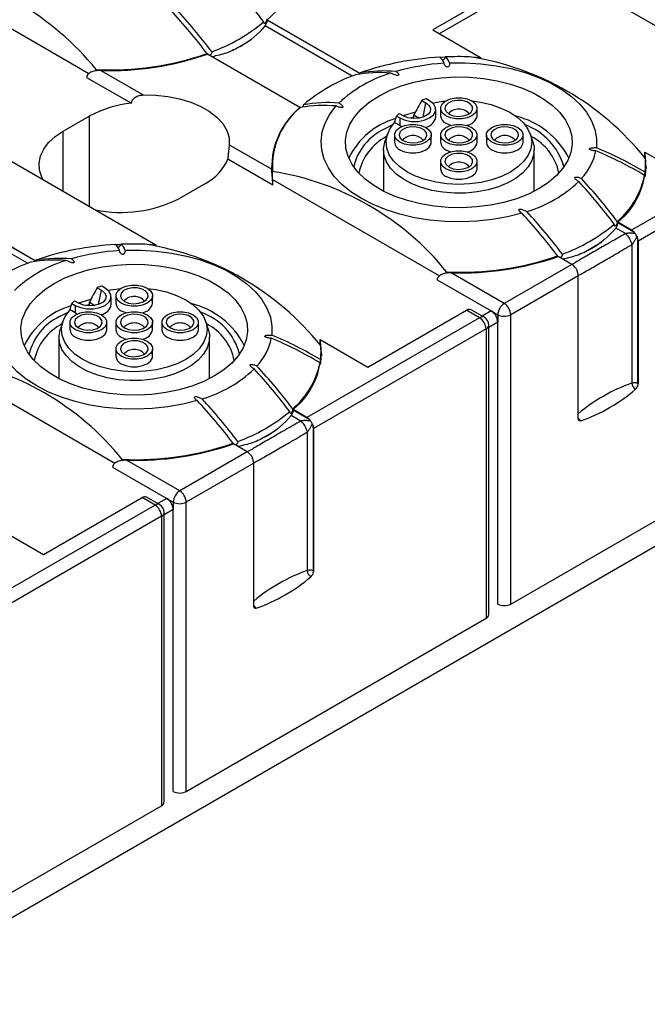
# Model space of a CAD drawing. Header units: millimetres. Extents: x 6 to 273, y 6 to 210.
# Tile 12 of 44: x 57 to 91, y 116 to 169. Entities that reach past the tile are written whole.
import ezdxf

# ---------------------------------------------------------------- set-up
doc = ezdxf.new("R2010")
doc.units = ezdxf.units.MM

msp = doc.modelspace()

# ---------------------------------------------------------------- linework, layer by layer
for p, q in [((84.92, 171.718), (79.546, 168.615)), ((51.715, 171.497), (60.817, 166.242)), ((79.9, 168.411), (85.273, 171.514)), ((88.485, 170.68), (97.587, 165.426)), ((70.521, 169.172), (75.56, 166.263)), ((70.521, 169.145), (70.521, 169.172)), ((75.56, 166.237), (70.521, 169.145)), ((70.413, 168.847), (75.156, 166.109)), ((79.546, 168.615), (82.143, 167.116)), ((67.258, 167.29), (67.248, 167.327)), ((72.307, 164.385), (67.269, 167.294)), ((79.932, 167.126), (80.215, 167.14)), ((81.636, 167.143), (82.143, 167.116)), ((82.143, 167.116), (82.143, 167.088)), ((61.212, 166.451), (61.21, 166.38)), ((61.453, 166.406), (63.763, 165.072)), ((75.56, 166.263), (75.56, 166.237)), ((48.433, 115.546), (136.114, 166.163)), ((60.686, 166.032), (63.133, 164.62)), ((78.935, 164.779), (79.17, 164.643)), ((79.01, 163.862), (79.17, 164.643)), ((79.369, 164.758), (79.189, 164.862)), ((72.307, 164.385), (72.307, 164.373)), ((79.706, 163.88), (79.706, 164.289)), ((79.96, 164.344), (79.96, 163.936)), ((81.96, 163.936), (81.96, 164.344)), ((59.411, 163.094), (60.825, 163.911)), ((60.825, 163.911), (60.825, 159.012)), ((77.743, 163.411), (77.463, 163.572)), ((77.562, 163.923), (77.743, 163.819)), ((77.707, 164.07), (77.942, 163.934)), ((77.743, 163.819), (77.743, 163.411)), ((78.516, 163.864), (78.316, 163.807)), ((78.516, 163.788), (78.516, 163.985)), ((78.516, 163.985), (78.818, 163.811)), ((59.411, 159.829), (59.411, 163.094)), ((77.353, 163.445), (76.894, 163.207)), ((77.743, 163.411), (77.848, 163.357)), ((99.769, 163.145), (90.365, 157.716)), ((54.322, 162.767), (64.465, 156.911)), ((77.066, 162.926), (76.934, 162.533)), ((77.46, 162.901), (77.46, 162.492)), ((79.46, 162.492), (79.46, 162.901)), ((79.96, 162.901), (79.96, 162.492)), ((81.96, 162.492), (81.96, 162.901)), ((82.46, 162.901), (82.46, 162.492)), ((84.46, 162.492), (84.46, 162.901)), ((84.986, 162.533), (84.854, 162.926)), ((100.123, 162.533), (90.718, 157.104)), ((68.459, 162.361), (70.769, 161.028)), ((76.86, 162.084), (76.86, 159.827)), ((85.06, 159.827), (85.06, 162.084)), ((91.091, 161.648), (91.091, 161.95)), ((91.091, 161.95), (93.688, 160.451)), ((68.382, 161.589), (70.829, 160.177)), ((79.96, 161.458), (79.96, 161.049)), ((81.96, 161.049), (81.96, 161.458)), ((70.766, 161.064), (70.79, 161.308)), ((70.79, 161.324), (70.785, 160.896)), ((70.808, 160.559), (70.811, 160.909)), ((91.135, 160.896), (91.13, 161.324)), ((91.131, 161.308), (91.154, 161.064)), ((91.135, 160.856), (91.135, 160.896)), ((70.807, 160.475), (79.909, 155.221)), ((67.154, 160.257), (65.74, 159.441)), ((52.844, 158.967), (57.882, 156.058)), ((57.882, 156.032), (52.844, 158.94)), ((52.735, 158.642), (57.478, 155.904)), ((84.273, 158.727), (84.325, 158.672)), ((90.037, 157.518), (89.504, 157.826)), ((89.613, 158.15), (89.613, 158.124)), ((90.365, 157.716), (89.613, 158.15)), ((89.613, 158.124), (90.489, 157.618)), ((90.696, 157.261), (90.696, 149.36)), ((62.254, 156.921), (62.538, 156.935)), ((63.958, 156.938), (64.465, 156.911)), ((64.465, 156.911), (64.465, 156.883)), ((90.383, 156.92), (90.383, 149.379)), ((90.718, 157.104), (90.718, 149.321)), ((57.882, 156.058), (57.882, 156.032)), ((86.35, 156.268), (86.34, 156.306)), ((87.112, 155.839), (86.361, 156.272)), ((87.112, 155.839), (83.435, 153.716)), ((79.778, 155.011), (82.728, 153.308)), ((80.304, 155.429), (80.302, 155.359)), ((83.435, 153.716), (80.545, 155.384)), ((87.466, 155.226), (83.789, 153.104)), ((87.466, 147.443), (87.466, 155.226)), ((61.257, 154.574), (61.492, 154.438)), ((61.691, 154.553), (61.511, 154.657)), ((61.332, 153.656), (61.492, 154.438)), ((62.028, 153.675), (62.028, 154.084)), ((62.282, 154.139), (62.282, 153.731)), ((64.282, 153.731), (64.282, 154.139)), ((59.885, 153.718), (60.065, 153.614)), ((60.029, 153.865), (60.265, 153.729)), ((60.065, 153.614), (60.065, 153.206)), ((60.639, 153.602), (60.839, 153.659)), ((60.839, 153.583), (60.839, 153.78)), ((60.839, 153.78), (61.14, 153.606)), ((82.341, 152.965), (81.634, 153.373)), ((59.217, 153.001), (59.676, 153.239)), ((60.065, 153.206), (59.785, 153.367)), ((60.065, 153.206), (60.17, 153.152)), ((82.091, 152.94), (72.687, 147.511)), ((76.01, 150.246), (81.384, 153.349)), ((82.091, 152.94), (81.384, 153.349)), ((82.728, 153.308), (82.238, 153.025)), ((82.728, 153.308), (83.081, 153.104)), ((83.081, 153.104), (83.081, 152.695)), ((83.789, 137.344), (83.789, 153.104)), ((59.388, 152.721), (59.257, 152.327)), ((59.782, 152.696), (59.782, 152.287)), ((61.782, 152.287), (61.782, 152.696)), ((62.282, 152.696), (62.282, 152.287)), ((64.282, 152.287), (64.282, 152.696)), ((64.782, 152.696), (64.782, 152.287)), ((66.782, 152.287), (66.782, 152.696)), ((67.308, 152.327), (67.177, 152.721)), ((82.445, 152.328), (73.041, 146.899)), ((82.445, 152.328), (82.445, 136.569)), ((83.081, 152.695), (82.591, 152.412)), ((82.591, 136.773), (82.591, 152.532)), ((83.081, 137.344), (83.081, 152.695)), ((59.182, 151.879), (59.182, 149.622)), ((67.382, 149.622), (67.382, 151.879)), ((62.282, 151.252), (62.282, 150.844)), ((64.282, 150.844), (64.282, 151.252)), ((73.414, 151.443), (73.414, 151.745)), ((73.414, 151.745), (76.01, 150.246)), ((73.457, 150.691), (73.453, 151.119)), ((73.453, 151.103), (73.476, 150.858)), ((73.457, 150.651), (73.457, 150.691)), ((53.129, 150.27), (62.232, 145.015)), ((66.596, 148.522), (66.647, 148.467)), ((72.36, 147.313), (71.827, 147.621)), ((71.936, 147.945), (71.936, 147.919)), ((72.687, 147.511), (71.936, 147.945)), ((71.936, 147.919), (72.812, 147.413)), ((73.018, 147.056), (73.018, 139.155)), ((72.705, 146.714), (72.705, 139.174)), ((73.041, 146.899), (73.041, 139.116)), ((83.789, 137.344), (100.123, 146.774)), ((68.672, 146.063), (68.662, 146.1)), ((69.434, 145.633), (68.683, 146.067)), ((69.434, 145.633), (65.757, 143.511)), ((62.1, 144.806), (65.05, 143.103)), ((62.626, 145.224), (62.624, 145.154)), ((65.757, 143.511), (62.867, 145.179)), ((69.788, 145.021), (66.111, 142.898)), ((69.788, 137.238), (69.788, 145.021)), ((64.414, 142.735), (55.009, 137.306)), ((58.333, 140.041), (63.707, 143.143)), ((64.414, 142.735), (63.707, 143.143)), ((64.664, 142.76), (63.957, 143.168)), ((65.05, 143.103), (64.56, 142.82)), ((65.05, 143.103), (65.404, 142.898)), ((65.404, 142.898), (65.404, 142.49)), ((66.111, 127.139), (66.111, 142.898)), ((64.767, 142.123), (55.363, 136.694)), ((64.767, 142.123), (64.767, 126.364)), ((65.404, 142.49), (64.914, 142.207)), ((64.914, 126.568), (64.914, 142.327)), ((65.404, 127.139), (65.404, 142.49)), ((55.736, 141.54), (58.333, 140.041)), ((66.111, 127.139), (82.445, 136.569)), ((48.433, 116.934), (64.767, 126.364))]:
    msp.add_line(p, q)
at = {"flags": 128}
for points in [[(68.674, 167.514), (69.387, 167.923), (69.659, 168.103)], [(80.455, 166.816), (81.308, 166.821), (82.157, 166.771), (82.99, 166.665), (83.797, 166.505), (84.567, 166.293), (85.29, 166.032), (85.958, 165.726), (86.561, 165.378), (87.092, 164.992), (87.544, 164.575), (87.91, 164.13), (88.187, 163.664), (88.371, 163.183), (88.459, 162.694), (88.45, 162.201)], [(85.327, 159.972), (84.745, 159.676), (84.103, 159.424), (83.413, 159.221), (82.683, 159.069), (81.926, 158.972), (81.154, 158.929), (80.379, 158.944), (79.613, 159.014), (78.868, 159.138), (78.157, 159.316), (77.489, 159.544), (76.877, 159.819), (76.328, 160.135), (75.853, 160.489), (75.458, 160.874), (75.15, 161.285), (74.934, 161.715), (74.813, 162.157), (74.788, 162.604), (74.861, 163.05), (75.03, 163.487), (75.293, 163.908), (75.645, 164.307), (76.081, 164.677), (76.594, 165.013), (77.175, 165.309), (77.817, 165.561), (78.508, 165.764), (79.237, 165.916), (79.994, 166.013), (80.766, 166.055), (81.541, 166.041), (82.307, 165.971), (83.052, 165.846), (83.764, 165.669), (84.431, 165.441), (85.044, 165.166), (85.592, 164.85), (86.067, 164.496), (86.462, 164.111), (86.77, 163.7), (86.986, 163.27), (87.108, 162.828), (87.132, 162.381), (87.059, 161.935), (86.89, 161.498), (86.627, 161.077), (86.275, 160.678), (85.839, 160.308), (85.327, 159.972)], [(63.763, 165.072), (64.442, 165.062), (65.111, 164.993), (65.754, 164.866), (66.357, 164.685), (66.904, 164.452), (67.385, 164.175), (67.787, 163.859), (68.102, 163.511), (68.322, 163.14), (68.442, 162.754), (68.459, 162.361)], [(81.681, 164.744), (82.131, 164.68), (82.713, 164.546), (83.252, 164.361), (83.733, 164.129), (84.145, 163.857), (84.478, 163.55), (84.722, 163.217), (84.873, 162.866), (84.926, 162.505), (84.88, 162.144), (84.736, 161.792), (84.498, 161.458), (84.171, 161.149), (83.765, 160.874), (83.288, 160.639), (82.753, 160.45), (82.173, 160.313), (81.563, 160.23), (80.938, 160.203), (80.314, 160.234), (79.705, 160.321), (79.128, 160.462), (78.597, 160.654), (78.125, 160.892), (77.723, 161.169), (77.403, 161.48), (77.171, 161.816), (77.034, 162.169), (76.995, 162.531), (77.055, 162.891), (77.212, 163.241), (77.463, 163.572), (77.463, 163.572)], [(77.743, 163.819), (78.034, 163.697), (78.376, 163.633), (78.736, 163.633), (79.078, 163.697), (79.369, 163.819), (79.581, 163.987), (79.692, 164.185), (79.692, 164.393), (79.581, 164.59), (79.369, 164.758)], [(79.17, 164.643), (79.343, 164.5), (79.421, 164.332), (79.394, 164.159), (79.267, 164.001), (79.054, 163.878), (78.781, 163.805), (78.48, 163.79), (78.189, 163.835), (77.942, 163.934)], [(79.542, 164.631), (79.664, 164.656), (80.239, 164.744)], [(80.253, 163.936), (80.069, 164.082), (79.972, 164.254), (79.972, 164.434), (80.069, 164.606), (80.253, 164.752), (80.506, 164.858), (80.804, 164.914), (81.117, 164.914), (81.414, 164.858), (81.667, 164.752), (81.851, 164.606), (81.948, 164.434), (81.948, 164.254), (81.851, 164.082), (81.667, 163.936), (81.414, 163.83), (81.117, 163.774), (80.804, 163.774), (80.506, 163.83), (80.253, 163.936)], [(80.424, 164.035), (80.654, 163.944), (80.925, 163.907), (81.201, 163.929), (81.444, 164.007), (81.622, 164.131), (81.711, 164.284), (81.698, 164.444), (81.585, 164.591), (81.388, 164.705), (81.134, 164.77), (80.855, 164.777), (80.591, 164.726), (80.377, 164.623), (80.242, 164.483), (80.203, 164.324), (80.267, 164.167), (80.424, 164.035)], [(84.387, 158.637), (83.602, 158.436), (82.782, 158.289), (81.938, 158.196), (81.081, 158.16), (80.223, 158.18), (79.374, 158.257), (78.546, 158.389), (77.75, 158.575), (76.996, 158.813), (76.293, 159.098), (75.652, 159.428), (75.081, 159.798), (74.586, 160.204), (74.175, 160.639), (73.852, 161.099), (73.623, 161.577), (73.49, 162.067), (73.455, 162.562), (73.518, 163.057), (73.678, 163.544), (73.934, 164.018), (74.282, 164.471)], [(78.588, 164.129), (78.522, 164.112), (77.929, 163.942)], [(58.328, 160.454), (58.253, 160.599), (58.128, 160.978), (58.103, 161.364), (58.178, 161.748), (58.351, 162.121), (58.619, 162.475), (58.975, 162.802), (59.411, 163.094)], [(77.753, 162.493), (77.569, 162.639), (77.472, 162.81), (77.472, 162.991), (77.569, 163.163), (77.753, 163.309), (78.006, 163.415), (78.304, 163.471), (78.617, 163.471), (78.914, 163.415), (79.167, 163.309), (79.351, 163.163), (79.448, 162.991), (79.448, 162.81), (79.351, 162.639), (79.167, 162.493), (78.914, 162.386), (78.617, 162.331), (78.304, 162.331), (78.006, 162.386), (77.753, 162.493)], [(77.924, 162.591), (78.154, 162.501), (78.425, 162.464), (78.701, 162.486), (78.944, 162.564), (79.122, 162.688), (79.211, 162.84), (79.198, 163.001), (79.085, 163.148), (78.888, 163.262), (78.634, 163.327), (78.355, 163.334), (78.091, 163.283), (77.877, 163.18), (77.742, 163.04), (77.703, 162.881), (77.767, 162.724), (77.924, 162.591)], [(80.253, 162.493), (80.069, 162.639), (79.972, 162.81), (79.972, 162.991), (80.069, 163.163), (80.253, 163.309), (80.506, 163.415), (80.804, 163.471), (81.117, 163.471), (81.414, 163.415), (81.667, 163.309), (81.851, 163.163), (81.948, 162.991), (81.948, 162.81), (81.851, 162.639), (81.667, 162.493), (81.414, 162.386), (81.117, 162.331), (80.804, 162.331), (80.506, 162.386), (80.253, 162.493)], [(80.424, 162.591), (80.654, 162.501), (80.925, 162.464), (81.201, 162.486), (81.444, 162.564), (81.622, 162.688), (81.711, 162.84), (81.698, 163.001), (81.585, 163.148), (81.388, 163.262), (81.134, 163.327), (80.855, 163.334), (80.591, 163.283), (80.377, 163.18), (80.242, 163.04), (80.203, 162.881), (80.267, 162.724), (80.424, 162.591)], [(80.253, 163.528), (80.506, 163.421), (80.517, 163.418)], [(82.753, 162.493), (82.569, 162.639), (82.472, 162.81), (82.472, 162.991), (82.569, 163.163), (82.753, 163.309), (83.006, 163.415), (83.304, 163.471), (83.617, 163.471), (83.914, 163.415), (84.167, 163.309), (84.351, 163.163), (84.448, 162.991), (84.448, 162.81), (84.351, 162.639), (84.167, 162.493), (83.914, 162.386), (83.617, 162.331), (83.304, 162.331), (83.006, 162.386), (82.753, 162.493)], [(82.924, 162.591), (83.154, 162.501), (83.425, 162.464), (83.701, 162.486), (83.944, 162.564), (84.122, 162.688), (84.211, 162.84), (84.198, 163.001), (84.085, 163.148), (83.888, 163.262), (83.634, 163.327), (83.355, 163.334), (83.091, 163.283), (82.877, 163.18), (82.742, 163.04), (82.703, 162.881), (82.767, 162.724), (82.924, 162.591)], [(84.986, 162.533), (85.053, 162.224), (85.042, 161.861), (84.935, 161.504), (84.734, 161.159), (84.445, 160.837), (84.073, 160.544), (83.628, 160.287), (83.121, 160.073), (82.562, 159.906), (81.966, 159.79), (81.346, 159.728), (80.717, 159.721), (80.094, 159.771), (79.491, 159.874), (78.923, 160.03), (78.403, 160.234), (77.943, 160.482), (77.553, 160.767), (77.245, 161.084), (77.023, 161.423), (76.894, 161.779), (76.861, 162.142), (76.925, 162.503), (76.934, 162.533)], [(77.753, 162.084), (78.006, 161.978), (78.304, 161.922), (78.617, 161.922), (78.914, 161.978), (79.167, 162.084), (79.351, 162.23), (79.448, 162.402), (79.46, 162.492)], [(82.753, 162.084), (83.006, 161.978), (83.304, 161.922), (83.617, 161.922), (83.914, 161.978), (84.167, 162.084), (84.351, 162.23), (84.448, 162.402), (84.46, 162.492)], [(80.253, 161.049), (80.069, 161.195), (79.972, 161.367), (79.972, 161.548), (80.069, 161.72), (80.253, 161.866), (80.506, 161.972), (80.804, 162.028), (81.117, 162.028), (81.414, 161.972), (81.667, 161.866), (81.851, 161.72), (81.948, 161.548), (81.948, 161.367), (81.851, 161.195), (81.667, 161.049), (81.414, 160.943), (81.117, 160.887), (80.804, 160.887), (80.506, 160.943), (80.253, 161.049)], [(80.253, 162.084), (80.506, 161.978), (80.517, 161.975)], [(80.424, 161.148), (80.654, 161.057), (80.925, 161.021), (81.201, 161.043), (81.444, 161.121), (81.622, 161.245), (81.711, 161.397), (81.698, 161.558), (81.585, 161.705), (81.388, 161.818), (81.134, 161.883), (80.855, 161.891), (80.591, 161.84), (80.377, 161.737), (80.242, 161.597), (80.203, 161.437), (80.267, 161.281), (80.424, 161.148)], [(80.253, 160.641), (80.506, 160.535), (80.804, 160.479), (81.117, 160.479), (81.414, 160.535), (81.667, 160.641), (81.851, 160.787), (81.948, 160.959), (81.96, 161.049)], [(62.778, 156.611), (63.631, 156.616), (64.479, 156.565), (65.312, 156.459), (66.119, 156.3), (66.889, 156.088), (67.613, 155.827), (68.28, 155.521), (68.883, 155.173), (69.414, 154.787), (69.866, 154.369), (70.232, 153.925), (70.509, 153.459), (70.693, 152.978), (70.781, 152.488), (70.772, 151.996)], [(87.765, 156.493), (88.479, 156.902), (88.751, 157.081)], [(67.649, 149.767), (67.067, 149.471), (66.426, 149.219), (65.735, 149.016), (65.005, 148.864), (64.248, 148.767), (63.476, 148.724), (62.701, 148.738), (61.935, 148.808), (61.191, 148.933), (60.479, 149.111), (59.812, 149.339), (59.199, 149.613), (58.651, 149.93), (58.175, 150.284), (57.78, 150.669), (57.473, 151.08), (57.256, 151.51), (57.135, 151.952), (57.111, 152.399), (57.183, 152.845), (57.353, 153.282), (57.615, 153.703), (57.967, 154.102), (58.403, 154.472), (58.916, 154.808), (59.498, 155.104), (60.139, 155.356), (60.83, 155.559), (61.56, 155.711), (62.316, 155.808), (63.088, 155.85), (63.864, 155.836), (64.629, 155.766), (65.374, 155.641), (66.086, 155.464), (66.753, 155.236), (67.366, 154.961), (67.914, 154.645), (68.39, 154.291), (68.784, 153.906), (69.092, 153.495), (69.309, 153.065), (69.43, 152.623), (69.454, 152.175), (69.381, 151.73), (69.212, 151.293), (68.95, 150.872), (68.598, 150.473), (68.162, 150.103), (67.649, 149.767)], [(64.004, 154.539), (64.453, 154.475), (65.036, 154.341), (65.574, 154.156), (66.056, 153.924), (66.468, 153.652), (66.8, 153.345), (67.045, 153.012), (67.195, 152.661), (67.248, 152.3), (67.202, 151.939), (67.058, 151.587), (66.82, 151.252), (66.494, 150.944), (66.087, 150.668), (65.61, 150.434), (65.075, 150.245), (64.495, 150.108), (63.885, 150.024), (63.26, 149.998), (62.636, 150.028), (62.028, 150.115), (61.451, 150.257), (60.919, 150.449), (60.447, 150.687), (60.046, 150.964), (59.725, 151.275), (59.493, 151.611), (59.356, 151.964), (59.317, 152.325), (59.377, 152.686), (59.534, 153.036), (59.785, 153.367), (59.785, 153.367)], [(60.065, 153.614), (60.356, 153.492), (60.698, 153.428), (61.058, 153.428), (61.4, 153.492), (61.691, 153.614), (61.903, 153.782), (62.014, 153.98), (62.014, 154.187), (61.903, 154.385), (61.691, 154.553)], [(61.864, 154.425), (61.986, 154.451), (62.561, 154.539)], [(62.575, 153.731), (62.391, 153.877), (62.295, 154.049), (62.295, 154.229), (62.391, 154.401), (62.575, 154.547), (62.828, 154.653), (63.126, 154.709), (63.439, 154.709), (63.736, 154.653), (63.99, 154.547), (64.173, 154.401), (64.27, 154.229), (64.27, 154.049), (64.173, 153.877), (63.99, 153.731), (63.736, 153.625), (63.439, 153.569), (63.126, 153.569), (62.828, 153.625), (62.575, 153.731)], [(62.747, 153.83), (62.976, 153.739), (63.247, 153.702), (63.523, 153.724), (63.766, 153.802), (63.944, 153.926), (64.033, 154.078), (64.02, 154.239), (63.908, 154.386), (63.711, 154.5), (63.456, 154.565), (63.178, 154.572), (62.914, 154.521), (62.7, 154.418), (62.564, 154.278), (62.526, 154.119), (62.589, 153.962), (62.747, 153.83)], [(66.71, 148.432), (65.924, 148.231), (65.104, 148.084), (64.26, 147.991), (63.404, 147.955), (62.545, 147.975), (61.697, 148.052), (60.869, 148.184), (60.072, 148.37), (59.318, 148.608), (58.616, 148.893), (57.975, 149.223), (57.403, 149.593), (56.908, 149.999), (56.497, 150.434), (56.175, 150.894), (55.945, 151.372), (55.812, 151.862), (55.777, 152.357), (55.84, 152.852), (56, 153.339), (56.256, 153.812), (56.604, 154.266)], [(60.91, 153.924), (60.844, 153.907), (60.251, 153.737)], [(61.492, 154.438), (61.665, 154.295), (61.743, 154.127), (61.717, 153.954), (61.589, 153.796), (61.376, 153.673), (61.103, 153.6), (60.803, 153.584), (60.511, 153.629), (60.265, 153.729)], [(60.075, 152.287), (59.891, 152.434), (59.795, 152.605), (59.795, 152.786), (59.891, 152.958), (60.075, 153.104), (60.328, 153.21), (60.626, 153.266), (60.939, 153.266), (61.236, 153.21), (61.49, 153.104), (61.673, 152.958), (61.77, 152.786), (61.77, 152.605), (61.673, 152.434), (61.49, 152.287), (61.236, 152.181), (60.939, 152.125), (60.626, 152.125), (60.328, 152.181), (60.075, 152.287)], [(60.247, 152.386), (60.476, 152.296), (60.747, 152.259), (61.023, 152.281), (61.266, 152.359), (61.444, 152.483), (61.533, 152.635), (61.52, 152.796), (61.408, 152.943), (61.211, 153.056), (60.956, 153.121), (60.678, 153.129), (60.414, 153.078), (60.2, 152.975), (60.064, 152.835), (60.026, 152.675), (60.089, 152.519), (60.247, 152.386)], [(62.575, 152.287), (62.391, 152.434), (62.295, 152.605), (62.295, 152.786), (62.391, 152.958), (62.575, 153.104), (62.828, 153.21), (63.126, 153.266), (63.439, 153.266), (63.736, 153.21), (63.99, 153.104), (64.173, 152.958), (64.27, 152.786), (64.27, 152.605), (64.173, 152.434), (63.99, 152.287), (63.736, 152.181), (63.439, 152.125), (63.126, 152.125), (62.828, 152.181), (62.575, 152.287)], [(62.747, 152.386), (62.976, 152.296), (63.247, 152.259), (63.523, 152.281), (63.766, 152.359), (63.944, 152.483), (64.033, 152.635), (64.02, 152.796), (63.908, 152.943), (63.711, 153.056), (63.456, 153.121), (63.178, 153.129), (62.914, 153.078), (62.7, 152.975), (62.564, 152.835), (62.526, 152.675), (62.589, 152.519), (62.747, 152.386)], [(62.575, 153.322), (62.828, 153.216), (62.839, 153.213)], [(65.075, 152.287), (64.891, 152.434), (64.795, 152.605), (64.795, 152.786), (64.891, 152.958), (65.075, 153.104), (65.328, 153.21), (65.626, 153.266), (65.939, 153.266), (66.236, 153.21), (66.49, 153.104), (66.673, 152.958), (66.77, 152.786), (66.77, 152.605), (66.673, 152.434), (66.49, 152.287), (66.236, 152.181), (65.939, 152.125), (65.626, 152.125), (65.328, 152.181), (65.075, 152.287)], [(65.247, 152.386), (65.476, 152.296), (65.747, 152.259), (66.023, 152.281), (66.266, 152.359), (66.444, 152.483), (66.533, 152.635), (66.52, 152.796), (66.408, 152.943), (66.211, 153.056), (65.956, 153.121), (65.678, 153.129), (65.414, 153.078), (65.2, 152.975), (65.064, 152.835), (65.026, 152.675), (65.089, 152.519), (65.247, 152.386)], [(67.308, 152.327), (67.375, 152.019), (67.364, 151.656), (67.257, 151.298), (67.056, 150.954), (66.767, 150.632), (66.395, 150.339), (65.951, 150.082), (65.443, 149.868), (64.885, 149.7), (64.288, 149.585), (63.669, 149.523), (63.04, 149.516), (62.416, 149.566), (61.814, 149.669), (61.245, 149.825), (60.725, 150.029), (60.265, 150.277), (59.876, 150.562), (59.567, 150.878), (59.345, 151.218), (59.217, 151.574), (59.184, 151.936), (59.247, 152.298), (59.257, 152.327)], [(60.075, 151.879), (60.328, 151.773), (60.626, 151.717), (60.939, 151.717), (61.236, 151.773), (61.49, 151.879), (61.673, 152.025), (61.77, 152.197), (61.782, 152.287)], [(62.575, 150.844), (62.391, 150.99), (62.295, 151.162), (62.295, 151.343), (62.391, 151.515), (62.575, 151.661), (62.828, 151.767), (63.126, 151.823), (63.439, 151.823), (63.736, 151.767), (63.99, 151.661), (64.173, 151.515), (64.27, 151.343), (64.27, 151.162), (64.173, 150.99), (63.99, 150.844), (63.736, 150.738), (63.439, 150.682), (63.126, 150.682), (62.828, 150.738), (62.575, 150.844)], [(62.575, 151.879), (62.828, 151.773), (62.839, 151.77)], [(65.075, 151.879), (65.328, 151.773), (65.626, 151.717), (65.939, 151.717), (66.236, 151.773), (66.49, 151.879), (66.673, 152.025), (66.77, 152.197), (66.782, 152.287)], [(62.747, 150.943), (62.976, 150.852), (63.247, 150.816), (63.523, 150.838), (63.766, 150.916), (63.944, 151.04), (64.033, 151.192), (64.02, 151.353), (63.908, 151.5), (63.711, 151.613), (63.456, 151.678), (63.178, 151.686), (62.914, 151.635), (62.7, 151.532), (62.564, 151.391), (62.526, 151.232), (62.589, 151.076), (62.747, 150.943)], [(62.575, 150.436), (62.828, 150.33), (63.126, 150.274), (63.439, 150.274), (63.736, 150.33), (63.99, 150.436), (64.173, 150.582), (64.27, 150.754), (64.282, 150.844)], [(87.605, 147.324), (87.576, 147.317), (87.55, 147.318), (87.526, 147.324), (87.505, 147.337), (87.488, 147.356), (87.476, 147.381), (87.468, 147.41), (87.466, 147.443)], [(70.088, 146.288), (70.801, 146.697), (71.073, 146.876)], [(69.927, 137.119), (69.899, 137.112), (69.872, 137.112), (69.848, 137.119), (69.827, 137.132), (69.81, 137.151), (69.798, 137.176), (69.79, 137.205), (69.788, 137.238)]]:
    msp.add_lwpolyline(points, dxfattribs=at)
for centre, radius, start, end in [((67.97, 172.351), 4.077, 308.7389, 8.7526), ((49.339, 156.846), 15.272, 38.9723, 81.0331), ((47.183, 151.725), 28.92, 36.8181, 42.8086), ((86.108, 156.029), 15.272, 38.9723, 81.0331), ((44.222, 150.028), 28.8, 36.9176, 42.9707), ((44.353, 150.091), 28.92, 36.8181, 42.8086), ((64.219, 176.381), 9.542, 290.1393, 309.8553), ((61.933, 182.71), 16.275, 267.4604, 289.0618), ((61.949, 182.643), 16.245, 268.2511, 289.1153), ((80.755, 151.502), 15.649, 93.041, 109.3081), ((80.853, 154.948), 11.873, 93.3608, 106.2368), ((79.599, 166.652), 0.577, 14.9429, 55.6824), ((80.96, 149.557), 17.602, 88.1077, 92.3994), ((79.898, 166.667), 0.577, 14.9429, 55.6824), ((79.235, 152.101), 15.224, 38.7175, 81.2879), ((79.255, 159.538), 7.014, 106.5285, 133.4662), ((76.633, 158.646), 7.642, 85.3009, 99.8629), ((76.857, 158.71), 7.668, 84.944, 99.5846), ((78.61, 157.216), 9.542, 110.1393, 129.8553), ((73.803, 157.012), 7.642, 85.3009, 99.8629), ((80.649, 160.004), 5.074, 106.7315, 109.7511), ((63.708, 158.637), 6.01, 95.4909, 118.6617), ((74.983, 161.128), 4.216, 129.4036, 181.356), ((74.956, 161.176), 4.154, 129.2302, 183.6875), ((73.606, 156.833), 7.668, 84.944, 99.5846), ((80.96, 163.54), 0.763, 42.2131, 137.7869), ((78.68, 159.838), 4.123, 106.5161, 154.202), ((79.288, 162.362), 2.327, 132.7792, 137.8568), ((79.028, 163.989), 0.687, 280.8804, 350.8995), ((80.444, 163.974), 0.486, 184.5109, 246.8092), ((81.313, 164.074), 0.662, 277.8536, 347.9604), ((83.022, 159.633), 4.41, 26.9618, 76.3306), ((78.184, 160.464), 3.031, 115.1763, 166.7407), ((83.387, 160.225), 3.429, 15.8086, 69.8748), ((78.341, 160.235), 2.888, 117.0927, 168.4159), ((77.944, 162.531), 0.486, 184.5109, 246.8092), ((78.46, 162.097), 0.763, 42.2131, 137.7869), ((80.444, 162.531), 0.486, 184.5109, 246.8092), ((80.96, 162.097), 0.763, 42.2131, 137.7869), ((81.313, 162.631), 0.662, 277.8536, 347.9604), ((82.944, 162.531), 0.486, 184.5109, 246.8092), ((83.46, 162.097), 0.763, 42.2131, 137.7869), ((83.62, 160.266), 2.842, 11.1368, 63.3546), ((85.315, 162.679), 3.175, 317.023, 348.1872), ((80.355, 142.727), 20.92, 59.1648, 67.3127), ((80.381, 142.9), 20.92, 59.1648, 67.3127), ((87.062, 161.33), 4.077, 308.7389, 8.7526), ((65.979, 162.572), 2.595, 296.9032, 337.7594), ((80.96, 160.654), 0.763, 42.2131, 137.7869), ((87.732, 161.288), 3.398, 352.8102, 5.668), ((68.431, 145.824), 15.272, 38.9723, 81.0331), ((80.444, 161.087), 0.486, 184.5109, 246.8092), ((82.666, 165.447), 7.014, 286.5285, 313.4662), ((66.274, 140.703), 28.92, 36.8181, 42.8086), ((66.565, 140.883), 28.8, 36.9176, 42.9707), ((86.61, 161.644), 4.569, 310.7368, 347.9477), ((62.563, 165.636), 6.962, 258.4213, 297.1447), ((63.314, 139.006), 28.8, 36.9176, 42.9707), ((63.445, 139.07), 28.92, 36.8181, 42.8086), ((83.311, 165.36), 9.542, 290.1393, 309.8553), ((90.06, 157.202), 0.598, 44.1655, 59.3994), ((90.12, 157.098), 0.598, 0.6031, 15.8349), ((63.077, 141.297), 15.649, 93.041, 109.3081), ((63.175, 144.743), 11.873, 93.3608, 106.2368), ((61.921, 156.447), 0.577, 14.9429, 55.6824), ((63.282, 139.352), 17.602, 88.1077, 92.3994), ((62.22, 156.462), 0.577, 14.9429, 55.6824), ((61.558, 141.896), 15.224, 38.7175, 81.2879), ((61.577, 149.333), 7.014, 106.5285, 133.4662), ((58.955, 148.441), 7.642, 85.3009, 99.8629), ((59.179, 148.504), 7.668, 84.944, 99.5846), ((81.025, 171.688), 16.275, 267.4604, 289.0618), ((81.041, 171.621), 16.245, 268.2511, 289.1153), ((60.932, 147.011), 9.542, 110.1393, 129.8553), ((86.808, 155.324), 0.598, 44.1655, 59.3994), ((86.867, 155.22), 0.598, 0.6031, 15.8349), ((62.971, 149.798), 5.074, 106.7315, 109.7511), ((63.282, 153.335), 0.763, 42.2131, 137.7869), ((61.002, 149.633), 4.123, 106.5161, 154.202), ((61.61, 152.157), 2.327, 132.7792, 137.8568), ((61.35, 153.784), 0.687, 280.8804, 350.8995), ((62.767, 153.769), 0.486, 184.5109, 246.8092), ((63.635, 153.869), 0.662, 277.8536, 347.9604), ((65.344, 149.427), 4.41, 26.9618, 76.3306), ((81.531, 153.144), 0.251, 65.6929, 125.6176), ((83.849, 153.069), 0.768, 122.6055, 177.3945), ((83.021, 153.069), 0.768, 2.6055, 57.3945), ((60.506, 150.259), 3.031, 115.1763, 166.7407), ((65.885, 150.182), 3.218, 13.8691, 71.8142), ((82.238, 152.736), 0.251, 65.6929, 125.6176), ((81.677, 152.293), 0.768, 2.6055, 57.3945), ((82.091, 152.532), 0.5, 0, 60.0027), ((82.314, 152.66), 0.768, 2.6055, 57.3945), ((83.435, 153.786), 0.769, 242.6097, 297.3903), ((60.663, 150.03), 2.888, 117.0927, 168.4159), ((60.782, 151.892), 0.763, 42.2131, 137.7869), ((63.282, 151.892), 0.763, 42.2131, 137.7869), ((65.782, 151.892), 0.763, 42.2131, 137.7869), ((65.943, 150.061), 2.842, 11.1368, 63.3546), ((82.341, 152.557), 0.251, 294.3747, 354.3052), ((60.267, 152.326), 0.486, 184.5109, 246.8092), ((62.767, 152.326), 0.486, 184.5109, 246.8092), ((63.635, 152.425), 0.662, 277.8536, 347.9604), ((65.267, 152.326), 0.486, 184.5109, 246.8092), ((67.638, 152.474), 3.175, 317.023, 348.1872), ((62.677, 132.522), 20.92, 59.1648, 67.3127), ((62.703, 132.694), 20.92, 59.1648, 67.3127), ((69.384, 151.125), 4.077, 308.7389, 8.7526), ((70.055, 151.083), 3.398, 352.8102, 5.668), ((50.753, 135.619), 15.272, 38.9723, 81.0331), ((62.767, 150.882), 0.486, 184.5109, 246.8092), ((63.282, 150.449), 0.763, 42.2131, 137.7869), ((48.888, 130.678), 28.8, 36.9176, 42.9707), ((68.932, 151.439), 4.569, 310.7368, 347.9477), ((64.988, 155.242), 7.014, 286.5285, 313.4662), ((48.597, 130.498), 28.92, 36.8181, 42.8086), ((93.526, 140.492), 9.426, 109.4769, 130.012), ((90.517, 149.011), 0.392, 62.9319, 110.0438), ((90.808, 149.398), 0.425, 182.6055, 237.3945), ((90.327, 149.341), 0.392, 309.9534, 357.072), ((90.745, 149.362), 0.0493, 182.6055, 237.3945), ((84.484, 156.164), 9.375, 289.4457, 310.5489), ((45.637, 128.801), 28.8, 36.9176, 42.9707), ((45.767, 128.865), 28.92, 36.8181, 42.8086), ((65.633, 155.155), 9.542, 290.1393, 309.8553), ((72.383, 146.996), 0.598, 44.1655, 59.3994), ((87.825, 147.67), 0.41, 208.8895, 237.6449), ((72.442, 146.893), 0.598, 0.6031, 15.8349), ((63.347, 161.483), 16.275, 267.4604, 289.0618), ((63.363, 161.416), 16.245, 268.2511, 289.1153), ((69.13, 145.119), 0.598, 44.1655, 59.3994), ((69.19, 145.015), 0.598, 0.6031, 15.8349), ((63.853, 142.939), 0.251, 65.6929, 125.6176), ((66.171, 142.864), 0.768, 122.6055, 177.3945), ((65.343, 142.864), 0.768, 2.6055, 57.3945), ((64.56, 142.531), 0.251, 65.6929, 125.6176), ((64, 142.088), 0.768, 2.6055, 57.3945), ((64.414, 142.327), 0.5, 0, 60.0027), ((64.636, 142.455), 0.768, 2.6055, 57.3945), ((65.757, 143.581), 0.769, 242.6097, 297.3903), ((64.664, 142.352), 0.251, 294.3747, 354.3052), ((75.848, 130.287), 9.426, 109.4769, 130.012), ((72.84, 138.806), 0.392, 62.9319, 110.0438), ((73.13, 139.193), 0.425, 182.6055, 237.3945), ((72.649, 139.136), 0.392, 309.9534, 357.072), ((73.067, 139.157), 0.0493, 182.6055, 237.3945), ((66.807, 145.959), 9.375, 289.4457, 310.5489), ((83.435, 138.027), 0.769, 242.6097, 297.3903), ((70.147, 137.465), 0.41, 208.8895, 237.6449), ((82.341, 136.798), 0.251, 294.3747, 354.3052), ((65.757, 127.822), 0.769, 242.6097, 297.3903), ((64.664, 126.593), 0.251, 294.3747, 354.3052)]:
    msp.add_arc(centre, radius, start, end)
for points, knots in [([(70.499, 169.204), (70.497, 169.166), (70.488, 169.123), (70.459, 169.041), (70.438, 169), (70.39, 168.952), (70.366, 168.95), (70.337, 168.985), (70.332, 169.018), (70.334, 169.056)], [0, 0, 0, 0, 0.25, 0.25, 0.5, 0.5, 0.75, 0.75, 1, 1, 1, 1]), ([(70.413, 168.847), (70.443, 168.884), (70.471, 168.934), (70.51, 169.042), (70.521, 169.098), (70.521, 169.145)], [0, 0, 0, 0, 0.5, 0.5, 1, 1, 1, 1]), ([(67.504, 167.422), (67.504, 167.401), (67.505, 167.365), (67.484, 167.312), (67.455, 167.271), (67.421, 167.243), (67.396, 167.229), (67.384, 167.228), (67.383, 167.228)], [0, 0, 0, 0, 0.28736, 0.492187, 0.664375, 0.837292, 0.99296, 1, 1, 1, 1]), ([(69.081, 167.717), (68.825, 167.584), (68.332, 167.328), (67.781, 167.209), (67.516, 167.151)], [0, 0, 0, 0, 0.518007, 1, 1, 1, 1]), ([(80.029, 166.996), (80.04, 166.993), (80.064, 166.987), (80.104, 166.992), (80.144, 167.008), (80.179, 167.035), (80.208, 167.073), (80.221, 167.111), (80.223, 167.136), (80.223, 167.144)], [0, 0, 0, 0, 0.111191, 0.252563, 0.387641, 0.533416, 0.702216, 0.901894, 1, 1, 1, 1]), ([(80.455, 166.816), (80.462, 166.775), (80.46, 166.734), (80.44, 166.673), (80.431, 166.653), (80.407, 166.626), (80.398, 166.617), (80.373, 166.602), (80.357, 166.596), (80.321, 166.594), (80.303, 166.598), (80.274, 166.61), (80.262, 166.618), (80.23, 166.643), (80.215, 166.662), (80.177, 166.719), (80.163, 166.76), (80.157, 166.801)], [0, 0, 0, 0, 0.25, 0.25, 0.375, 0.375, 0.4375, 0.4375, 0.5, 0.5, 0.5625, 0.5625, 0.625, 0.625, 0.75, 0.75, 1, 1, 1, 1]), ([(61.453, 166.406), (61.369, 166.408), (61.287, 166.403), (61.125, 166.378), (61.045, 166.358), (60.898, 166.302), (60.829, 166.264), (60.722, 166.165), (60.686, 166.102), (60.686, 166.032)], [0, 0, 0, 0, 0.25, 0.25, 0.5, 0.5, 0.75, 0.75, 1, 1, 1, 1]), ([(77.533, 166.348), (77.582, 166.316), (77.626, 166.282), (77.674, 166.225), (77.687, 166.204), (77.689, 166.173), (77.687, 166.161), (77.666, 166.144), (77.648, 166.138), (77.592, 166.134), (77.556, 166.141), (77.488, 166.157), (77.456, 166.168), (77.364, 166.203), (77.309, 166.231), (77.259, 166.263)], [0, 0, 0, 0, 0.25, 0.25, 0.375, 0.375, 0.4375, 0.4375, 0.5, 0.5, 0.625, 0.625, 0.75, 0.75, 1, 1, 1, 1]), ([(63.133, 164.62), (63.133, 164.681), (63.154, 164.744), (63.227, 164.858), (63.28, 164.908), (63.402, 164.989), (63.471, 165.019), (63.614, 165.059), (63.688, 165.07), (63.763, 165.072)], [0, 0, 0, 0, 0.25, 0.25, 0.5, 0.5, 0.75, 0.75, 1, 1, 1, 1]), ([(72.473, 164.416), (72.474, 164.417), (72.48, 164.432), (72.488, 164.465), (72.495, 164.507), (72.494, 164.532), (72.494, 164.542)], [0, 0, 0, 0, 0.027912, 0.349132, 0.726651, 1, 1, 1, 1]), ([(74.429, 164.629), (74.484, 164.6), (74.532, 164.569), (74.592, 164.516), (74.611, 164.498), (74.64, 164.459), (74.652, 164.438), (74.645, 164.406), (74.637, 164.395), (74.606, 164.382), (74.587, 164.381), (74.531, 164.382), (74.496, 164.39), (74.396, 164.417), (74.336, 164.442), (74.282, 164.471)], [0, 0, 0, 0, 0.25, 0.25, 0.375, 0.375, 0.5, 0.5, 0.5625, 0.5625, 0.625, 0.625, 0.75, 0.75, 1, 1, 1, 1]), ([(68.459, 162.361), (68.451, 162.275), (68.435, 162.159), (68.408, 161.947), (68.399, 161.872), (68.386, 161.724), (68.382, 161.651), (68.382, 161.589)], [0, 0, 0, 0, 0.5, 0.5, 0.75, 0.75, 1, 1, 1, 1]), ([(88.424, 162.029), (88.352, 162.032), (88.283, 162.04), (88.183, 162.062), (88.15, 162.071), (88.107, 162.089), (88.093, 162.096), (88.072, 162.113), (88.064, 162.123), (88.067, 162.144), (88.078, 162.153), (88.103, 162.168), (88.119, 162.173), (88.167, 162.187), (88.202, 162.192), (88.307, 162.204), (88.378, 162.205), (88.45, 162.201)], [0, 0, 0, 0, 0.25, 0.25, 0.375, 0.375, 0.4375, 0.4375, 0.5, 0.5, 0.5625, 0.5625, 0.625, 0.625, 0.75, 0.75, 1, 1, 1, 1]), ([(70.829, 160.177), (70.829, 160.246), (70.825, 160.332), (70.813, 160.501), (70.806, 160.581), (70.787, 160.805), (70.775, 160.931), (70.769, 161.028)], [0, 0, 0, 0, 0.25, 0.25, 0.5, 0.5, 1, 1, 1, 1]), ([(87.491, 160.356), (87.437, 160.385), (87.389, 160.416), (87.328, 160.469), (87.309, 160.487), (87.28, 160.526), (87.268, 160.547), (87.275, 160.579), (87.284, 160.59), (87.314, 160.603), (87.333, 160.604), (87.389, 160.603), (87.425, 160.595), (87.524, 160.568), (87.584, 160.543), (87.639, 160.514)], [0, 0, 0, 0, 0.25, 0.25, 0.375, 0.375, 0.5, 0.5, 0.5625, 0.5625, 0.625, 0.625, 0.75, 0.75, 1, 1, 1, 1]), ([(91.104, 160.863), (91.104, 160.827), (91.104, 160.784), (91.1, 160.698), (91.097, 160.653), (91.09, 160.603), (91.086, 160.599), (91.08, 160.626), (91.078, 160.654), (91.078, 160.69)], [0, 0, 0, 0, 0.25, 0.25, 0.5, 0.5, 0.75, 0.75, 1, 1, 1, 1]), ([(84.387, 158.637), (84.338, 158.669), (84.294, 158.703), (84.247, 158.76), (84.233, 158.781), (84.231, 158.812), (84.234, 158.824), (84.254, 158.841), (84.273, 158.847), (84.328, 158.851), (84.365, 158.844), (84.432, 158.828), (84.465, 158.817), (84.556, 158.782), (84.611, 158.754), (84.661, 158.722)], [0, 0, 0, 0, 0.25, 0.25, 0.375, 0.375, 0.4375, 0.4375, 0.5, 0.5, 0.625, 0.625, 0.75, 0.75, 1, 1, 1, 1]), ([(89.591, 158.182), (89.589, 158.144), (89.58, 158.101), (89.551, 158.019), (89.53, 157.979), (89.482, 157.931), (89.458, 157.928), (89.429, 157.963), (89.424, 157.996), (89.426, 158.034)], [0, 0, 0, 0, 0.25, 0.25, 0.5, 0.5, 0.75, 0.75, 1, 1, 1, 1]), ([(89.613, 158.124), (89.613, 158.077), (89.602, 158.021), (89.563, 157.913), (89.535, 157.863), (89.504, 157.826)], [0, 0, 0, 0, 0.5, 0.5, 1, 1, 1, 1]), ([(90.037, 157.518), (89.745, 157.352), (89.164, 157.022), (88.373, 156.567), (87.673, 156.161), (87.295, 155.938), (87.113, 155.83)], [0, 0, 0, 0, 0.257085, 0.510145, 0.7632, 1, 1, 1, 1]), ([(90.564, 157.521), (90.526, 157.525), (90.457, 157.533), (90.355, 157.54), (90.269, 157.542), (90.197, 157.54), (90.136, 157.536), (90.084, 157.529), (90.052, 157.522), (90.037, 157.518)], [0, 0, 0, 0, 0.245311, 0.449814, 0.613771, 0.738897, 0.844073, 0.930426, 1, 1, 1, 1]), ([(90.648, 157.374), (90.626, 157.32), (90.576, 157.211), (90.509, 157.089), (90.443, 156.988), (90.406, 156.942), (90.383, 156.92)], [0.211837, 0.211837, 0.211837, 0.211837, 0.524843, 0.846707, 1.007639, 1.329504, 1.329504, 1.329504, 1.329504]), ([(90.564, 157.521), (90.574, 157.502), (90.584, 157.484), (90.595, 157.465), (90.604, 157.45), (90.612, 157.435), (90.621, 157.42), (90.63, 157.404), (90.639, 157.389), (90.648, 157.374)], [0, 0, 0, 0, 0.0000643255, 0.0000643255, 0.0000643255, 0.0001166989, 0.0001166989, 0.0001166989, 0.0001700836, 0.0001700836, 0.0001700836, 0.0001700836]), ([(62.351, 156.791), (62.362, 156.788), (62.386, 156.782), (62.427, 156.787), (62.467, 156.803), (62.502, 156.83), (62.53, 156.868), (62.544, 156.906), (62.545, 156.931), (62.546, 156.939)], [0, 0, 0, 0, 0.111191, 0.252563, 0.387641, 0.533416, 0.702216, 0.901894, 1, 1, 1, 1]), ([(62.778, 156.611), (62.784, 156.57), (62.782, 156.529), (62.763, 156.468), (62.753, 156.448), (62.73, 156.42), (62.72, 156.411), (62.695, 156.396), (62.679, 156.39), (62.643, 156.388), (62.625, 156.393), (62.596, 156.405), (62.584, 156.413), (62.552, 156.438), (62.537, 156.457), (62.499, 156.514), (62.485, 156.555), (62.479, 156.596)], [0, 0, 0, 0, 0.25, 0.25, 0.375, 0.375, 0.4375, 0.4375, 0.5, 0.5, 0.5625, 0.5625, 0.625, 0.625, 0.75, 0.75, 1, 1, 1, 1]), ([(88.173, 156.696), (87.917, 156.563), (87.424, 156.306), (86.873, 156.187), (86.608, 156.13)], [0, 0, 0, 0, 0.518007, 1, 1, 1, 1]), ([(87.459, 155.231), (87.643, 155.335), (88.026, 155.551), (88.727, 155.954), (89.516, 156.411), (90.093, 156.749), (90.383, 156.92)], [0, 0, 0, 0, 0.236796, 0.489854, 0.742912, 1, 1, 1, 1]), ([(59.855, 156.143), (59.905, 156.111), (59.949, 156.077), (59.996, 156.02), (60.009, 155.999), (60.012, 155.967), (60.009, 155.956), (59.988, 155.938), (59.97, 155.933), (59.915, 155.929), (59.878, 155.936), (59.81, 155.952), (59.778, 155.963), (59.687, 155.998), (59.631, 156.026), (59.581, 156.058)], [0, 0, 0, 0, 0.25, 0.25, 0.375, 0.375, 0.4375, 0.4375, 0.5, 0.5, 0.625, 0.625, 0.75, 0.75, 1, 1, 1, 1]), ([(86.596, 156.401), (86.596, 156.38), (86.597, 156.343), (86.575, 156.291), (86.547, 156.25), (86.513, 156.222), (86.487, 156.208), (86.476, 156.206), (86.475, 156.206)], [0, 0, 0, 0, 0.28736, 0.492187, 0.664375, 0.837292, 0.99296, 1, 1, 1, 1]), ([(87.406, 155.502), (87.401, 155.518), (87.395, 155.534), (87.388, 155.549), (87.381, 155.564), (87.373, 155.578), (87.364, 155.592), (87.352, 155.612), (87.337, 155.631), (87.321, 155.649)], [0, 0, 0, 0, 0.0000495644, 0.0000495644, 0.0000495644, 0.000099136, 0.000099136, 0.000099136, 0.0001703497, 0.0001703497, 0.0001703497, 0.0001703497]), ([(80.545, 155.384), (80.461, 155.386), (80.378, 155.381), (80.217, 155.356), (80.137, 155.337), (79.99, 155.28), (79.921, 155.243), (79.814, 155.144), (79.778, 155.08), (79.778, 155.011)], [0, 0, 0, 0, 0.25, 0.25, 0.5, 0.5, 0.75, 0.75, 1, 1, 1, 1]), ([(70.746, 151.824), (70.675, 151.827), (70.605, 151.835), (70.505, 151.857), (70.473, 151.866), (70.429, 151.884), (70.415, 151.891), (70.394, 151.908), (70.387, 151.918), (70.39, 151.939), (70.4, 151.948), (70.426, 151.963), (70.441, 151.968), (70.489, 151.982), (70.524, 151.987), (70.629, 151.999), (70.701, 152), (70.772, 151.996)], [0, 0, 0, 0, 0.25, 0.25, 0.375, 0.375, 0.4375, 0.4375, 0.5, 0.5, 0.5625, 0.5625, 0.625, 0.625, 0.75, 0.75, 1, 1, 1, 1]), ([(69.813, 150.151), (69.759, 150.18), (69.711, 150.211), (69.65, 150.263), (69.632, 150.282), (69.603, 150.321), (69.591, 150.342), (69.598, 150.374), (69.606, 150.385), (69.636, 150.397), (69.656, 150.399), (69.711, 150.398), (69.747, 150.39), (69.847, 150.363), (69.906, 150.337), (69.961, 150.309)], [0, 0, 0, 0, 0.25, 0.25, 0.375, 0.375, 0.5, 0.5, 0.5625, 0.5625, 0.625, 0.625, 0.75, 0.75, 1, 1, 1, 1]), ([(73.426, 150.658), (73.427, 150.622), (73.426, 150.579), (73.423, 150.493), (73.42, 150.448), (73.412, 150.398), (73.408, 150.394), (73.402, 150.421), (73.4, 150.449), (73.4, 150.485)], [0, 0, 0, 0, 0.25, 0.25, 0.5, 0.5, 0.75, 0.75, 1, 1, 1, 1]), ([(66.71, 148.432), (66.66, 148.463), (66.616, 148.498), (66.569, 148.555), (66.556, 148.576), (66.553, 148.607), (66.556, 148.619), (66.577, 148.636), (66.595, 148.641), (66.65, 148.646), (66.687, 148.639), (66.755, 148.623), (66.787, 148.612), (66.878, 148.577), (66.934, 148.549), (66.983, 148.517)], [0, 0, 0, 0, 0.25, 0.25, 0.375, 0.375, 0.4375, 0.4375, 0.5, 0.5, 0.625, 0.625, 0.75, 0.75, 1, 1, 1, 1]), ([(71.913, 147.977), (71.911, 147.939), (71.902, 147.896), (71.873, 147.814), (71.852, 147.774), (71.804, 147.726), (71.78, 147.723), (71.752, 147.758), (71.746, 147.791), (71.748, 147.829)], [0, 0, 0, 0, 0.25, 0.25, 0.5, 0.5, 0.75, 0.75, 1, 1, 1, 1]), ([(71.936, 147.919), (71.936, 147.872), (71.925, 147.816), (71.885, 147.707), (71.858, 147.658), (71.827, 147.621)], [0, 0, 0, 0, 0.5, 0.5, 1, 1, 1, 1]), ([(72.36, 147.313), (72.067, 147.147), (71.486, 146.816), (70.695, 146.362), (69.998, 145.957), (69.621, 145.735), (69.441, 145.629)], [0, 0, 0, 0, 0.25769, 0.511346, 0.764996, 1, 1, 1, 1]), ([(72.886, 147.315), (72.848, 147.32), (72.779, 147.328), (72.677, 147.335), (72.591, 147.337), (72.519, 147.335), (72.458, 147.331), (72.406, 147.324), (72.374, 147.317), (72.36, 147.313)], [0, 0, 0, 0, 0.245311, 0.449814, 0.613771, 0.738897, 0.844073, 0.930426, 1, 1, 1, 1]), ([(72.971, 147.169), (72.948, 147.115), (72.899, 147.006), (72.832, 146.884), (72.765, 146.783), (72.728, 146.737), (72.705, 146.714)], [0.211804, 0.211804, 0.211804, 0.211804, 0.52481, 0.846674, 1.007606, 1.329504, 1.329504, 1.329504, 1.329504]), ([(72.886, 147.315), (72.896, 147.297), (72.907, 147.278), (72.917, 147.26), (72.926, 147.245), (72.935, 147.23), (72.943, 147.215), (72.952, 147.199), (72.962, 147.184), (72.971, 147.169)], [0, 0, 0, 0, 0.000064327, 0.000064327, 0.000064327, 0.0001166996, 0.0001166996, 0.0001166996, 0.0001700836, 0.0001700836, 0.0001700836, 0.0001700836]), ([(70.495, 146.491), (70.239, 146.358), (69.746, 146.101), (69.196, 145.982), (68.93, 145.924)], [0, 0, 0, 0, 0.518007, 1, 1, 1, 1]), ([(69.781, 145.026), (69.966, 145.13), (70.348, 145.346), (71.049, 145.749), (71.838, 146.206), (72.415, 146.544), (72.705, 146.714)], [0, 0, 0, 0, 0.236796, 0.489854, 0.742912, 1, 1, 1, 1]), ([(68.919, 146.196), (68.919, 146.175), (68.919, 146.138), (68.898, 146.085), (68.87, 146.045), (68.836, 146.017), (68.81, 146.003), (68.798, 146.001), (68.798, 146.001)], [0, 0, 0, 0, 0.28736, 0.492187, 0.664375, 0.837292, 0.99296, 1, 1, 1, 1]), ([(69.728, 145.297), (69.723, 145.313), (69.717, 145.328), (69.71, 145.343), (69.703, 145.358), (69.695, 145.373), (69.686, 145.387), (69.674, 145.407), (69.659, 145.426), (69.644, 145.444)], [0, 0, 0, 0, 0.0000495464, 0.0000495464, 0.0000495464, 0.0000991, 0.0000991, 0.0000991, 0.0001703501, 0.0001703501, 0.0001703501, 0.0001703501]), ([(62.867, 145.179), (62.783, 145.181), (62.701, 145.176), (62.539, 145.151), (62.459, 145.132), (62.312, 145.075), (62.243, 145.038), (62.136, 144.939), (62.1, 144.875), (62.1, 144.806)], [0, 0, 0, 0, 0.25, 0.25, 0.5, 0.5, 0.75, 0.75, 1, 1, 1, 1])]:
    msp.add_open_spline(points, degree=3, knots=knots)
for points in [[(70.413, 168.847), (70.03, 168.388), (69.587, 168.01), (69.081, 167.717)], [(78.935, 164.779), (78.792, 164.517), (78.653, 164.252), (78.516, 163.985)], [(77.463, 163.572), (77.496, 163.69), (77.529, 163.807), (77.562, 163.923)], [(89.504, 157.826), (89.122, 157.367), (88.679, 156.988), (88.173, 156.696)], [(90.037, 157.518), (90.107, 157.452), (90.262, 157.249), (90.361, 157.013), (90.383, 156.92)], [(90.489, 157.618), (90.518, 157.589), (90.543, 157.557), (90.564, 157.521)], [(90.648, 157.374), (90.67, 157.338), (90.685, 157.3), (90.696, 157.261)], [(87.321, 155.649), (87.292, 155.681), (87.265, 155.712), (87.237, 155.74)], [(87.443, 155.383), (87.432, 155.422), (87.419, 155.461), (87.406, 155.502)], [(61.257, 154.574), (61.115, 154.312), (60.976, 154.047), (60.839, 153.78)], [(59.785, 153.367), (59.818, 153.484), (59.851, 153.601), (59.885, 153.718)], [(71.827, 147.621), (71.444, 147.162), (71.002, 146.783), (70.495, 146.491)], [(72.36, 147.313), (72.43, 147.247), (72.584, 147.044), (72.683, 146.808), (72.705, 146.714)], [(72.812, 147.413), (72.84, 147.384), (72.866, 147.352), (72.886, 147.315)], [(72.971, 147.169), (72.992, 147.133), (73.007, 147.095), (73.018, 147.056)], [(69.644, 145.444), (69.615, 145.475), (69.587, 145.507), (69.559, 145.535)], [(69.765, 145.178), (69.754, 145.217), (69.741, 145.256), (69.728, 145.297)]]:
    msp.add_open_spline(points, degree=3)

doc.saveas('drawing.dxf')
